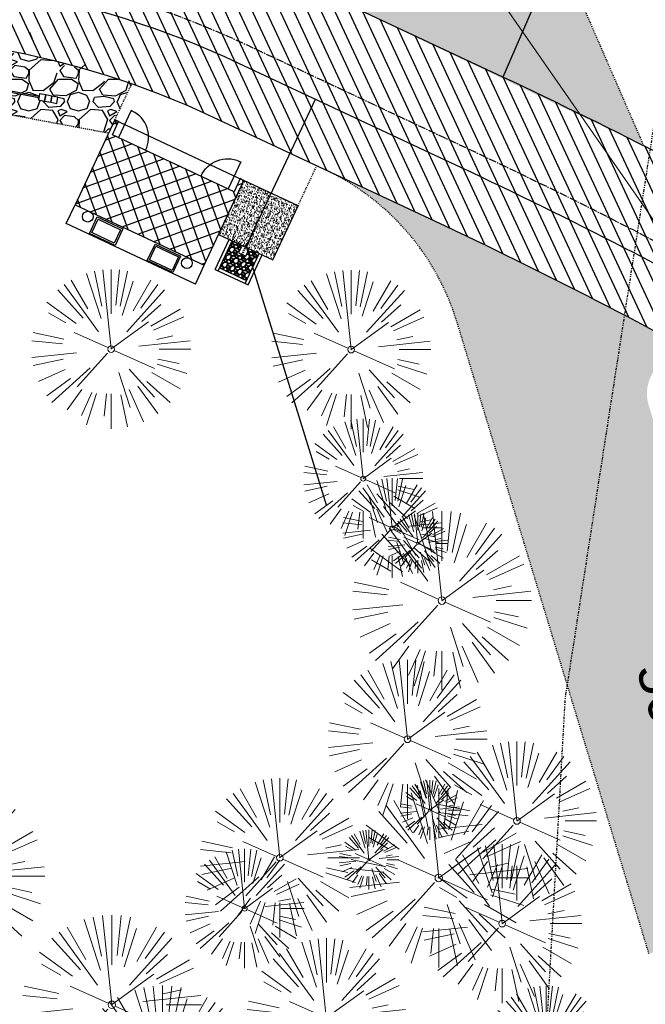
# Model space of a CAD drawing. Header units: feet. Extents: x 1134296 to 1140710, y 647902 to 649877.
# Tile 54 of 66: x 1134904 to 1134967, y 649174 to 649273. Entities that reach past the tile are written whole.
import ezdxf
from ezdxf.lldxf.tags import DXFTag

# ---------------------------------------------------------------- set-up
doc = ezdxf.new("R2010")
doc.units = ezdxf.units.FT
doc.header["$MEASUREMENT"] = 0
for name, pattern in [('CENTER2', [1.125, 0.75, -0.125, 0.125, -0.125]), ('DIVIDE2', [0.625, 0.25, -0.125, 0, -0.125, 0, -0.125]), ('DOT', [0.25, 0, -0.25]), ('HIDDEN', [0.375, 0.25, -0.125]), ('HIDDEN4', [0.095, 0.05, -0.045]), ('RAD', [0.13, 0.08, -0.05])]:
    doc.linetypes.add(name, pattern=pattern)
for name, color, linetype in [('-AGGREGATE', 8, 'Continuous'), ('-HARDWARE', 7, 'Continuous'), ('-TIMBER', 6, 'Continuous'), ('-WOOD', 5, 'Continuous'), ('A-BULLETINBOARD', 3, 'Continuous'), ('A-POSTS&BEAMS', 5, 'Continuous'), ('C-BLDG-DOOR', 5, 'Continuous'), ('C-BLDG-OTLN', 4, 'Continuous'), ('C-BLDG-PATT', 8, 'Continuous'), ('C-CAMPSITE-PADS', 6, 'Continuous'), ('C-PRKG-ASPH', 5, 'Continuous'), ('C-PRKG-GRVL', 8, 'Continuous'), ('C-ROAD-ASPHALT', 1, 'Continuous'), ('C-ROAD-CNTR', 1, 'CENTER2'), ('C-ROAD-GRVL', 1, 'RAD'), ('C-SWLK-CONC', 5, 'Continuous'), ('C-SWLK-CONC-PATT', 5, 'Continuous'), ('C-SWLK-GRVL', 5, 'RAD'), ('C-SWLK-GRVL-PATT', 8, 'Continuous'), ('C-UTIL-HYDRANT', 5, 'Continuous'), ('C-UTIL-WATER-MEP', 7, 'WATER (.5x)'), ('G-TEXT-ST02', 2, 'Continuous'), ('G-XREF', 7, 'Continuous'), ('V-FLOOD-PLAIN', 2, 'DIVIDE2')]:
    doc.layers.add(name, color=color, linetype=linetype)
doc.layers.add('A-HIDDEN', color=8, linetype='DOT', plot=False)
doc.layers.add('V-SITE-VEGE', color=8, linetype='Continuous', lineweight=18)
doc.layers.add('V-UTIL-WATR-LINE', color=8, linetype='WATER', lineweight=15)
doc.styles.add('Arial', font='arial.ttf', dxfattribs={"height": 180})
doc.styles.get("Standard").update_dxf_attribs({"font": 'arial.ttf'})
tags = doc.linetypes.add('WATER', pattern='A,1.5,-0.2,["W",Standard,S=0.08,R=0,X=-0.1,Y=-0.04],-0.05', length=1.75).pattern_tags.tags
tags[6] = DXFTag(74, 10)
tags = doc.linetypes.add('WATER (.5x)', pattern='A,0.75,-0.2,["W",Standard,S=0.08,R=0,X=-0.1,Y=-0.04],-0.05', length=1).pattern_tags.tags
tags[6] = DXFTag(74, 10)
pattern_1 = [(37.50000000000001, (0, 0), (-0.06299335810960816, 1.926823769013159), [0, -1.52, 0, -1.7, 0, -1.625]), (7.499999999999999, (0, 0), (1.769776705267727, 2.82214606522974), [0, -0.82, 0, -1.37, 0, -0.525]), (327.5, (-1.23, 0), (3.114141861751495, 0.005659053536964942), [0, -0.5, 0, -1.8, 0, -2.35]), (317.5, (-1.23, 0), (3.006126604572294, 0.8776755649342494), [0, -0.25, 0, -1.18, 0, -1.35])]

# ---------------------------------------------------------------- blocks, each defined once
blk = doc.blocks.new('V-SITE-VEGE-Coniferious Tree 2')
at = {"color": 0, "linetype": 'ByBlock'}
for p, q in [((-0.0003172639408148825, 0.0025937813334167), (-0.05229705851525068, 0.4972664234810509)), ((-3.601054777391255e-05, 0.2219193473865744), (-3.601054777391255e-05, 0.5000060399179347)), ((0.02890183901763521, 0.2753366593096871), (0.05222503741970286, 0.4972664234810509)), ((-0.06264093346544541, 0.1926377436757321), (-0.1545378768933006, 0.4755369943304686)), ((-0.0574950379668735, 0.2703678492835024), (-0.1039851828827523, 0.4890788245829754)), ((0.0571938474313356, 0.2692740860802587), (0.1039131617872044, 0.4890788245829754)), ((-0.07913071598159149, 0.1088658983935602), (-0.2939353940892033, 0.4045257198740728)), ((-0.1460065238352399, 0.2528363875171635), (-0.2500390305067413, 0.4330260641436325)), ((0.06850648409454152, 0.2109817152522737), (0.1382469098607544, 0.425630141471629)), ((0.139142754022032, 0.2410654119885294), (0.2499670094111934, 0.4330260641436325)), ((0.1868724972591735, 0.2572635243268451), (0.2938633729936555, 0.4045257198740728)), ((-0.1756943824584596, 0.1950752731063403), (-0.3346129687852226, 0.3715878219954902)), ((0.09777767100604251, 0.108636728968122), (0.3345409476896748, 0.3715878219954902)), ((-0.2201011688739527, 0.1598873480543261), (-0.4045617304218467, 0.2938993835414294)), ((0.1919663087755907, 0.1728666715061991), (0.3115823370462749, 0.2805763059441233)), ((-0.2844040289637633, 0.1641894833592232), (-0.393144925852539, 0.2269610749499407)), ((0.2487690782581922, 0.143647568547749), (0.4329900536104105, 0.2500030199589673)), ((-0.0009318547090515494, -0.0006770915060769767), (0.2349564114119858, 0.1707208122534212)), ((0.2658942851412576, 0.1183972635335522), (0.4567507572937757, 0.2033670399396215)), ((-0.2961437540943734, 0.06292784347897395), (-0.4891148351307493, 0.1039491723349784)), ((-0.01992166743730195, 0.008854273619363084), (-0.2318825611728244, 0.1032199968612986)), ((0.2872695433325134, 0.06106323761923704), (0.3884790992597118, 0.08257391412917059)), ((-0.3060292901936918, 0.03215663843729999), (-0.4973024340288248, 0.05226104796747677)), ((0.173080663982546, 0.01818771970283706), (0.497230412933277, 0.05226104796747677)), ((0.3024988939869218, 0), (0.4999700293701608, 0)), ((-0.2182782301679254, -0.02292736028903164), (-0.4973024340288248, -0.05226104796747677)), ((-0.02300503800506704, -0.02554197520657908), (-0.2137781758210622, -0.2373882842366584)), ((0.01849546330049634, -0.008260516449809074), (0.2719985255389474, -0.1211160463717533)), ((-0.302185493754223, -0.0642195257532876), (-0.4891148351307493, -0.1039491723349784)), ((0.2891445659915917, -0.09395946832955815), (0.4755009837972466, -0.1545018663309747)), ((0.2936342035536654, -0.06241742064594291), (0.4274066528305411, -0.09084484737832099)), ((-0.2881436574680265, -0.1282723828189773), (-0.4568227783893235, -0.2033670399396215)), ((-0.1320480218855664, -0.1188660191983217), (-0.3716238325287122, -0.3345769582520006)), ((0.04781873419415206, -0.1473038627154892), (0.1192466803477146, -0.3671294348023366)), ((0.1143820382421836, -0.1271057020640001), (0.2718110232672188, -0.301920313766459)), ((0.2555295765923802, -0.1475434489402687), (0.4329900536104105, -0.2500030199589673)), ((-0.254528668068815, -0.1848980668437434), (-0.4045617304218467, -0.2938993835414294)), ((0.2253521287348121, -0.2029399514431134), (0.3715518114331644, -0.3345769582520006)), ((-0.1842986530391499, -0.2536176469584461), (-0.2766747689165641, -0.3807650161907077)), ((-0.1213812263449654, -0.2725449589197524), (-0.1855903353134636, -0.4167758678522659)), ((0.1131111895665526, -0.2541280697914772), (0.2033310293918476, -0.4567867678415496)), ((0.1688618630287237, -0.2324611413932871), (0.2938633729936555, -0.4045257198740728)), ((-0.09098502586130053, -0.2799408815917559), (-0.1545378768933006, -0.4755369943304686)), ((-0.02966136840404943, -0.2817638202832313), (-0.04434904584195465, -0.4216092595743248)), ((-3.601054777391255e-05, -0.2817638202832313), (-3.601054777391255e-05, -0.5000060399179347)), ((0.06104806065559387, -0.2873055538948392), (0.1039131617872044, -0.4890788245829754))]:
    blk.add_line(p, q, dxfattribs=at)
blk.add_circle((-3.601054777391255e-05, 0), 0.02083358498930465)
blk = doc.blocks.new('C_XBASE-PACTOLA_02403811')
at = {"layer": 'V-FLOOD-PLAIN', "flags": 128}
blk.add_lwpolyline([(1134914.782730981, 649486.6812236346), (1134964.912024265, 649449.9128447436), (1134986.127264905, 649409.6138352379), (1134975.347427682, 649311.0767022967), (1134958.917484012, 649205.057923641), (1134955.558909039, 649145.2391346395), (1134964.044928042, 649110.8634109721), (1134999.274655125, 649087.9986497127), (1135032.634643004, 649078.2829496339), (1135064.165377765, 649081.7137970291), (1135129.218654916, 649125.0400490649), (1135225.738491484, 649171.7426832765), (1135337.320879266, 649207.1686943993), (1135395.200465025, 649212.4327917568)], dxfattribs=at)
at = {"layer": 'V-UTIL-WATR-LINE', "flags": 128}
blk.add_lwpolyline([(1134946.432, 649283.888), (1135074.541151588, 649099.5990538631), (1135109.755, 649053.73), (1135113.62, 649049.674), (1135081.394236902, 648993.5410676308), (1135100.461075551, 648963.8033200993), (1135008.674239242, 648766.4398010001)], dxfattribs=at)
at = {"layer": 'V-SITE-VEGE', "rotation": 8.537736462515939e-07}
for p, xscale, yscale, zscale in [((1134913.302, 649240.156), 15.99980672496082, 15.99980672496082, 15.99980672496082), ((1134937.42, 649240.099), 15.99980672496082, 15.99980672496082, 15.99980672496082), ((1134938.638, 649227.135), 11.99985504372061, 11.99985504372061, 11.99985504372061), ((1134944.117, 649220.632), 5.999927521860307, 5.999927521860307, 5.999927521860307), ((1134943.092, 649200.947), 15.99980672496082, 15.99980672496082, 15.99980672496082), ((1134954.089, 649192.741), 15.99980672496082, 15.99980672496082, 15.99980672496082), ((1134930.256, 649189.031), 15.99980672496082, 15.99980672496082, 15.99980672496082), ((1134945.337, 649193.833), 5.999927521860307, 5.999927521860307, 5.999927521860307), ((1134939.218, 649188.846), 5.999927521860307, 5.999927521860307, 5.999927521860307), ((1134952.603, 649182.421), 15.99980672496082, 15.99980672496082, 15.99980672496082), ((1134926.716, 649183.933), 11.99985504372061, 11.99985504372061, 11.99985504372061), ((1134934.935, 649172.954), 15.99980672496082, 15.99980672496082, 15.99980672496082), ((1134957.027, 649170.184), 11.99985504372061, 11.99985504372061, 11.99985504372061)]:
    blk.add_blockref('V-SITE-VEGE-Coniferious Tree 2', p, dxfattribs=dict(at, xscale=xscale, yscale=yscale, zscale=zscale))
at = {"layer": 'V-SITE-VEGE'}
for p, xscale, yscale, zscale in [((1134941.547, 649222.184), 9.999879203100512, 9.999879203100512, 9.999879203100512), ((1134946.545, 649214.879), 17.99978256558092, 17.99978256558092, 17.99978256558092), ((1134897.64, 649187.196), 17.99978256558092, 17.99978256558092, 17.99978256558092), ((1134946.229, 649187.012), 17.99978256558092, 17.99978256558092, 17.99978256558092), ((1134913.374, 649174.274), 17.99978256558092, 17.99978256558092, 17.99978256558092), ((1134918.46, 649167.202), 17.99978256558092, 17.99978256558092, 17.99978256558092)]:
    blk.add_blockref('V-SITE-VEGE-Coniferious Tree 2', p, dxfattribs=dict(at, xscale=xscale, yscale=yscale, zscale=zscale))
blk = doc.blocks.new('HYDRANT & PAD')
at = {"layer": '-AGGREGATE'}
h = blk.add_hatch(dxfattribs=at)
h.set_pattern_fill('GRAVEL', color=256, scale=10)
h.set_pattern_definition([(228.012787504, (7.199999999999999, 10), (-80.00000000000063, -90.00000000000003), [1.34536, -133.190880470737]), (184.969740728, (6.3, 9), (119.9999999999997, 10.00000000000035), [2.30868, -228.5592476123]), (132.510447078, (4, 8.8), (100.0000000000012, -109.9999999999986), [1.62788, -161.160325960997]), (267.273689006, (0.1, 6.3), (10.00000000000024, 200.0000000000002), [2.10238, -208.13558041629]), (292.833654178, (0, 4.2), (-49.99999999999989, 120.0000000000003), [2.06155, -204.093731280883]), (357.273689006, (0.8, 2.3), (-200.0000000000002, 10.00000000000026), [2.10238, -208.13558041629]), (37.6942404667, (2.9, 2.2), (-130, -99.99999999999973), [2.78029, -275.24848548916]), (72.2553283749, (5.1, 3.9), (70.00000000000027, 220), [2.62488, -259.8632149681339]), (121.429565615, (5.899999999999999, 6.4), (-80.0000000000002, 129.9999999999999), [2.1095, -208.84073109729]), (175.236358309, (4.8, 8.2), (109.9999999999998, -10.00000000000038), [2.40832, -118.007625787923]), (222.397437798, (2.4, 8.4), (-119.9999999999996, -109.9999999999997), [3.11448, -308.333750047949]), (138.814074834, (10, 6.2), (-70.00000000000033, 60), [1.06301, -105.238448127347]), (171.46923439, (9.200000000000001, 6.899999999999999), (130, -19.99999999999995), [2.02237, -200.21511416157]), (225, (7.199999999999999, 7.199999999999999), (-1.110223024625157e-15, -9.999999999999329), [1.41421, -12.727925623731]), (203.198590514, (6.5, 8.4), (49.99999999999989, 19.99999999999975), [0.76158, -75.396151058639]), (291.801409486, (5.8, 8.100000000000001), (-9.99999999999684, 30.00000000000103), [1.07703, -52.774618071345]), (30.96375653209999, (6.2, 7.1), (30.00000000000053, 19.99999999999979), [1.74929, -56.56022894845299]), (161.565051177, (7.7, 8), (20.00000000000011, -9.999999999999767), [1.26491, -30.35786660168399]), (16.389540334, (0, 8.100000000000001), (99.99999999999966, 30.00000000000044), [1.772, -175.428451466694]), (70.3461759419, (1.7, 8.6), (-40.00000000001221, -110.000000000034), [1.48661, -147.17407747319]), (293.198590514, (7.7, 10), (-19.99999999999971, 49.99999999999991), [1.52315, -74.634581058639]), (343.610459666, (8.299999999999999, 8.6), (-99.99999999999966, 30.00000000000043), [1.772, -175.4284514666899]), (339.44395478, (0, 1.9), (-50.00000000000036, 20.00000000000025), [1.7088, -83.73123745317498]), (294.775140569, (1.6, 1.3), (-50.00000000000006, 110), [1.43178, -141.74643063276]), (66.8014094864, (7.800000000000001, 0), (19.99999999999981, 49.9999999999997), [1.52315, -74.634581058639]), (17.3540246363, (8.4, 1.4), (-129.9999999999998, -39.99999999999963), [1.67631, -165.9542361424]), (69.44395478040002, (2.9, 0), (-20.00000000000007, -49.99999999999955), [0.8543999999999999, -84.58563745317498]), (101.309932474, (7.199999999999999, 0), (-9.999999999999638, 40.00000000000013), [0.5099, -50.480295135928]), (165.963756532, (7.1, 0.5), (29.99999999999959, -10.00000000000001), [2.06155, -39.169506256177]), (186.009005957, (5.1, 1), (100.0000000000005, 9.999999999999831), [1.9105, -189.139231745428]), (303.690067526, (6.2, 6.2), (-9.999999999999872, 19.99999999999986), [1.44222, -34.61329275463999]), (353.157226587, (7, 5), (170.0000000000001, -20.00000000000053), [2.51794, -249.275626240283]), (60.9453959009, (9.5, 4.699999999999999), (-39.99999999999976, -69.99999999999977), [1.02956, -101.92674140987]), (90, (10, 5.600000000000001), (-9.999999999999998, 10), [0.6, -9.399999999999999]), (120.256437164, (4.9, 1.3), (40.00000000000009, -70.00000000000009), [1.38924, -137.535199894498]), (48.01278750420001, (4.2, 2.5), (80, 89.99999999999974), [2.69072, -131.845520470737]), (0, (6, 4.5), (10, 10), [2.6, -7.4]), (325.3048464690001, (8.6, 4.5), (100.0000000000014, -69.99999999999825), [1.58114, -156.53274300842]), (254.054604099, (9.9, 3.6), (-10.00000000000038, -40.00000000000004), [1.45602, -71.345078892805]), (207.645975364, (9.5, 2.2), (-189.9999999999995, -100.0000000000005), [2.37065, -234.694741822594]), (175.42607874, (7.4, 1.1), (-129.9999999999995, 10.00000000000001), [2.50799, -248.290734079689])])
h.paths.add_polyline_path([(18, 72.00028800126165), (18, 108.0002880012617), (-18, 108.0002880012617), (-18, 72.00028800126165), (-4.808241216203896, 72.00028800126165), (-4.808241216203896, 81.61064856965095), (4.808241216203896, 81.61064856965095), (4.808241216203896, 72.00028800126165)])
at = {"layer": 'C-SWLK-CONC-PATT'}
h = blk.add_hatch(dxfattribs=at)
h.set_pattern_fill('AR-CONC', color=256)
h.set_pattern_definition([(49.99999999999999, (-9267.938961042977, -358120.3480033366), (7.172601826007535, -0.6275213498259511), [0.75, -8.25]), (355, (-9267.938961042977, -358120.3480033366), (-1.38751333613, 7.521921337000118), [0.6, -6.6]), (100.45144446, (-9267.341244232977, -358120.4002967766), (5.78508846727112, 6.894399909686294), [0.6374019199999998, -7.011421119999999]), (46.18420000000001, (-9267.938961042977, -358118.3480033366), (10.67241330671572, -1.655192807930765), [1.125, -12.375]), (96.63563548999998, (-9267.049593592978, -358118.4859364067), (9.346619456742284, 9.741186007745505), [0.95610342, -10.5171376]), (351.1841639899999, (-9267.938961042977, -358118.3480033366), (9.346619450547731, 9.741186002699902), [0.9, -9.90000001]), (21, (-9266.938961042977, -358118.8480033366), (5.969070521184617, -4.026188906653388), [0.75, -8.25]), (326.0000000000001, (-9266.938961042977, -358118.8480033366), (2.433153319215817, 7.25150045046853), [0.6, -6.6]), (71.45144474, (-9266.441538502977, -358119.1835190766), (8.402223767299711, 3.225311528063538), [0.6374019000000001, -7.01142112]), (37.50000000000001, (-9267.938961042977, -358120.3480033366), (0.1215985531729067, 3.328938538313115), [0, -6.52, 0, -6.7, 0, -6.625]), (7.499999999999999, (-9267.938961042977, -358120.3480033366), (2.630695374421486, 3.944117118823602), [0, -3.82, 0, -6.37, 0, -2.525]), (327.5, (-9270.168961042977, -358120.3480033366), (5.338224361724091, -0.225548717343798), [0, -2.5, 0, -7.8, 0, -10.35]), (317.5, (-9271.168961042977, -358120.3480033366), (5.831861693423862, 1.001049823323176), [0, -3.25, 0, -5.18, 0, -7.35])])
h.paths.add_polyline_path([(36, 72.00028800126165), (-0.4957049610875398, 72.00028800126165), (-1.798695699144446, 72.00028800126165), (-5.835965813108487, 72.00028800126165), (-36, 72.00028800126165), (-36, 0), (36, 0)])
at = {"layer": '-HARDWARE'}
for p, q in [((-0.9315394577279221, 70.21826426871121), (-0.8876926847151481, 69.50718080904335)), ((-0.1281694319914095, 68.22893146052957), (-0.2203198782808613, 71.20029082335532)), ((-0.2203198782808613, 71.20029082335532), (0.3198867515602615, 71.20029082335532)), ((0.3198867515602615, 71.20029082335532), (0.2407152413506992, 68.21512720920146)), ((0.8998299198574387, 70.21826426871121), (0.8559831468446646, 69.50718080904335))]:
    blk.add_line(p, q, dxfattribs=at)
for points in [[(0.8029218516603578, 81.98121565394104), (-0.8482130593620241, 81.98121565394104)], [(-0.7738970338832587, 82.57871776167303), (-0.7738970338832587, 81.98121565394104)], [(-0.5697122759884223, 81.61064856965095), (-0.5697122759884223, 81.98121565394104)], [(0.5697122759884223, 81.61064856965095), (0.5697122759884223, 81.98121565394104)], [(0.7255089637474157, 82.57871776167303), (0.7255089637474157, 81.98121565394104)]]:
    blk.add_lwpolyline(points, dxfattribs=at)
at = {"layer": '-HARDWARE', "linetype": 'HIDDEN4'}
for points in [[(-0.5697122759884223, 81.61064856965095), (-0.5697122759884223, 72.05710965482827)], [(0.5697122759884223, 81.61064856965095), (0.5697122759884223, 72.03999334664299)]]:
    blk.add_lwpolyline(points, dxfattribs=at)
at = {"layer": '-HARDWARE'}
blk.add_lwpolyline([(0.8559831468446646, 69.50718080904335), (0.8045775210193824, 68.56404653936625, 0.01361364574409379), (0.8040674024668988, 68.54531445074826), (0.8040674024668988, 68.07627233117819, -0.01489474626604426), (0.8034568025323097, 68.0557797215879), (0.7831394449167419, 67.7151425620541, -0.396870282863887), (0.4395640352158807, 67.39144916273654), (-0.471273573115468, 67.39144916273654, -0.3968702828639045), (-0.8148489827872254, 67.7151425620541), (-0.8351663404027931, 68.0557797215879, -0.01489474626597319), (-0.8357769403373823, 68.07627233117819), (-0.8357769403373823, 68.54531445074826, 0.01361364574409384), (-0.836287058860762, 68.56404653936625), (-0.8876926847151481, 69.50718080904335)], format="xyb", dxfattribs=at)
for centre, radius, start, end in [((-0.0241940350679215, 82.57871776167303), 0.7935149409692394, 340.8717572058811, 199.1282427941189), ((-0.0241940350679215, 82.57871776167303), 0.7497029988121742, 0, 180), ((-0.01585476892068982, 70.99310702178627), 1.199524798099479, 284.4557706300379, 262.2779910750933)]:
    blk.add_arc(centre, radius, start, end, dxfattribs=at)
at = {"layer": '-TIMBER', "flags": 128}
for points in [[(-22, 112.0002880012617), (-22, 72.00028800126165)], [(22, 112.0002880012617), (-22, 112.0002880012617)], [(-18, 112.0002880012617), (-18, 72.00028800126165)], [(18, 108.0002880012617), (-18, 108.0002880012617)], [(18, 112.0002880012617), (18, 72.00028800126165)], [(22, 112.0002880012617), (22, 72.00028800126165)]]:
    blk.add_lwpolyline(points, dxfattribs=at)
at = {"layer": '-WOOD'}
blk.add_lwpolyline([(4.808241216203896, 72.00028800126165), (4.808241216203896, 81.61064856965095), (-4.808241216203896, 81.61064856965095), (-4.808241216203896, 72.00028800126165)], close=True, dxfattribs=at)
at = {"layer": 'C-SWLK-CONC'}
blk.add_lwpolyline([(36, 0), (36, 72.00028800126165), (-36, 72.00028800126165), (-36, 0)], dxfattribs=at)
at = {"layer": 'C-SWLK-CONC', "linetype": 'Continuous'}
blk.add_lwpolyline([(-36, 0), (36, 0)], dxfattribs=at)
blk = doc.blocks.new('2p kiosk')
at = {"layer": 'A-BULLETINBOARD', "linetype": 'Continuous'}
for points in [[(-0.3125, 0.08333333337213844), (-0.3125, -0.08333333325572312), (-4.3125, -0.08333333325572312), (-4.3125, 0.08333333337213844)], [(0.3125, 0.08333333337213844), (0.3125, -0.08333333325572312), (4.3125, -0.08333333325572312), (4.3125, 0.08333333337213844)]]:
    blk.add_lwpolyline(points, close=True, dxfattribs=at)
at = {"layer": 'A-HIDDEN', "linetype": 'HIDDEN'}
for points in [[(-4.3125, -0.08333333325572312), (-4.145833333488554, -0.08333333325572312), (-4.145833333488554, -0.06770833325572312), (-4.296875, -0.06770833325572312), (-4.296875, 0.08333333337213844), (-4.3125, 0.08333333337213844)], [(-0.3125, -0.08333333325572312), (-0.4791666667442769, -0.08333333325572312), (-0.4791666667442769, -0.06770833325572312), (-0.328125, -0.06770833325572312), (-0.328125, 0.08333333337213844), (-0.3125, 0.08333333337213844)], [(0.3125, -0.08333333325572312), (0.4791666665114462, -0.08333333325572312), (0.4791666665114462, -0.06770833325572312), (0.328125, -0.06770833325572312), (0.328125, 0.08333333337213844), (0.3125, 0.08333333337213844)], [(4.3125, -0.08333333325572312), (4.145833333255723, -0.08333333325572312), (4.145833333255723, -0.06770833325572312), (4.296875, -0.06770833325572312), (4.296875, 0.08333333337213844), (4.3125, 0.08333333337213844)]]:
    blk.add_lwpolyline(points, close=True, dxfattribs=at)
at = {"layer": 'A-POSTS&BEAMS'}
for points in [[(-5.5625, 0.3125), (-6.1875, 0.3125), (-6.1875, -0.3125), (-5.5625, -0.3125)], [(-4.9375, 0.3125), (-5.5625, 0.3125), (-5.5625, -0.3125), (-4.9375, -0.3125)], [(-4.3125, 0.3125), (-4.9375, 0.3125), (-4.9375, -0.3125), (-4.3125, -0.3125)], [(-0.3125, 0.3125), (0.3125, 0.3125), (0.3125, -0.3125), (-0.3125, -0.3125)], [(4.3125, 0.3125), (4.9375, 0.3125), (4.9375, -0.3125), (4.3125, -0.3125)], [(4.9375, 0.3125), (5.5625, 0.3125), (5.5625, -0.3125), (4.9375, -0.3125)], [(5.5625, 0.3125), (6.1875, 0.3125), (6.1875, -0.3125), (5.5625, -0.3125)]]:
    blk.add_lwpolyline(points, close=True, dxfattribs=at)
blk = doc.blocks.new('C_PBASE-PACTOLA_02403811')
at = {"layer": 'C-BLDG-PATT'}
h = blk.add_hatch(dxfattribs=at)
h.set_pattern_fill('ANSI37', color=256, scale=9.999999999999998, angle=154.8666035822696)
h.set_pattern_definition([(199.8666035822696, (2438101.705935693, 753802.3362493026), (0.4247892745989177, -1.175607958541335), []), (289.8666035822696, (2438101.705935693, 753802.3362493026), (1.175607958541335, 0.4247892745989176), [])])
h.paths.add_polyline_path([(1134926.654524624, 649257.1019187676), (1134926.277307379, 649257.2788884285), (1134925.65656401, 649255.9592612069), (1134913.436074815, 649261.6924450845), (1134914.055468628, 649263.0127054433), (1134913.678251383, 649263.1896751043), (1134909.678737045, 649254.6645653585), (1134922.655010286, 649248.576809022)])
at = {"layer": 'C-BLDG-DOOR'}
for points in [[(1134916.755614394, 649260.1361621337, 0.4229308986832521), (1134915.426996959, 649264.073216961), (1134915.314245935, 649264.1261135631), (1134914.040064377, 649261.4101493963)], [(1134922.337842, 649257.5172868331, -0.4229308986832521), (1134926.214822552, 649259.0121603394), (1134926.327573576, 649258.9592637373), (1134925.053392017, 649256.2432995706)]]:
    blk.add_lwpolyline(points, format="xyb", dxfattribs=at)
at = {"layer": 'C-BLDG-OTLN', "flags": 128}
blk.add_lwpolyline([(1134926.654524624, 649257.1019187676), (1134926.277307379, 649257.2788884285), (1134925.65656401, 649255.9592612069), (1134913.436074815, 649261.6924450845), (1134914.055468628, 649263.0127054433), (1134913.678251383, 649263.1896751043), (1134909.678737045, 649254.6645653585), (1134922.655010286, 649248.576809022)], close=True, dxfattribs=at)
at = {"layer": 'C-ROAD-ASPHALT'}
blk.add_lwpolyline([(1134916.811965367, 648653.2299950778), (1134952.321656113, 648718.215074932, 0.01915469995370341), (1134969.657277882, 648753.0477392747), (1135036.873309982, 648902.1641641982, 0.009218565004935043), (1135044.254367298, 648919.3790657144), (1135101.509820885, 649060.0203951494, 0.04927264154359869), (1135107.544114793, 649080.3791714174), (1135113.245677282, 649110.0761826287, 0.3025232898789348), (1135079.742163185, 649189.7952543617), (1135017.583038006, 649231.0012923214, 0.03670103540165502), (1134952.658282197, 649267.4907225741), (1134930.361796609, 649277.95101182, 0.265468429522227), (1134828.518541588, 649269.7547374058), (1134807.494103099, 649255.3935736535, 0.04164346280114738), (1134780.654611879, 649233.5777859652), (1134706.829601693, 649162.5981949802, 0.05765878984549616), (1134625.196538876, 649063.6602364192, -0.5722564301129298), (1134616.582948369, 649064.0343807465), (1134601.857481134, 649091.7855040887)], format="xyb", dxfattribs=at)
blk.add_lwpolyline([(1134609.502741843, 649004.1715281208, -0.08481675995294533), (1134717.918854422, 649151.0643979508), (1134791.743864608, 649222.0439889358, -0.04164346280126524), (1134816.518779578, 649242.1816391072), (1134837.543218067, 649256.5428028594, -0.2654684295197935), (1134923.566161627, 649263.4658695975), (1134945.862647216, 649253.0055803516, -0.03670103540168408), (1135008.742528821, 649217.6654234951), (1135070.901654, 649176.4593855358, -0.3025232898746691), (1135097.532652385, 649113.0929439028), (1135091.831089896, 649083.3959326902, -0.0492726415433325), (1135086.690765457, 649066.0532714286), (1135029.43531187, 648925.4119419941, -0.009218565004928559), (1135022.286728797, 648908.7392420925), (1134970.105907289, 648792.9779079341, 0.09466954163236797), (1134957.786175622, 648834.7349342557), (1134921.92741579, 648904.3472810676, 0.300313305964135), (1134722.086161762, 649016.5601342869), (1134632.500993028, 649010.1122188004, 0.09071439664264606)], format="xyb", close=True, dxfattribs=at)
at = {"layer": 'C-ROAD-CNTR', "flags": 128}
blk.add_lwpolyline([(1134682.815781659, 648422.2458494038), (1134669.21986276, 648425.8462855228, -0.1774687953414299), (1134620.150062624, 648460.1534391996), (1134616.502637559, 648465.3792168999, -0.1042089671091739), (1134576.197064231, 648560.2628234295), (1134558.554057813, 648650.0509356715, -0.01381007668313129), (1134553.979962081, 648677.2843639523), (1134544.902369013, 648742.2703875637, -0.09433329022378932), (1134550.434197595, 648854.3354307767), (1134558.997505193, 648889.7214101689, -0.1428635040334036), (1134712.374228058, 649156.8312964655), (1134786.199238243, 649227.8108874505, -0.04164346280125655), (1134812.006441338, 649248.7876063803), (1134833.030879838, 649263.1487701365, -0.2654684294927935), (1134926.96397912, 649270.7084407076), (1134949.260464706, 649260.2481514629, -0.03670103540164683), (1135013.162783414, 649224.3333579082), (1135075.321908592, 649183.1273199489, -0.3025232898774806), (1135105.389164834, 649111.5845632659), (1135099.687602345, 649081.8875520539, -0.04927264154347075), (1135094.100293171, 649063.036833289), (1135036.844839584, 648922.3955038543, -0.009218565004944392), (1135029.58001939, 648905.4517031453), (1134962.363987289, 648756.3352782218, -0.01915469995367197), (1134945.301367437, 648722.0511597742), (1134909.791676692, 648657.06607992, -0.111236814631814), (1134866.238656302, 648607.5744966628), (1134762.181369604, 648532.0907847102, 0.3229446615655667), (1134716.395894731, 648393.2215671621), (1134719.721086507, 648382.7059234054, -0.1714240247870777), (1134715.287797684, 648249.5554414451), (1134707.163513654, 648228.7837741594, -0.02272318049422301), (1134688.713657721, 648187.2766264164, 0.05045028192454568), (1134653.344169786, 648094.1277041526)], format="xyb", dxfattribs=at)
at = {"layer": 'C-ROAD-GRVL', "flags": 128}
blk.add_lwpolyline([(1134958.237291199, 649280.3310753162), (1134966.823562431, 649260.5750029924)], dxfattribs=at)
blk.add_lwpolyline([(1134967.354120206, 649179.3996507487), (1134948.075142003, 649242.8437104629, 0.2123922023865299), (1134934.773317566, 649258.2080861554)], format="xyb", dxfattribs=at)
at = {"layer": 'C-SWLK-CONC'}
for p, q in [((1134913.678251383, 649263.1896751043), (1134926.654524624, 649257.1019187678)), ((1134908.793888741, 649252.7784791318), (1134909.678737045, 649254.6645653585)), ((1134921.770161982, 649246.690722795), (1134908.793888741, 649252.7784791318)), ((1134921.770161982, 649246.690722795), (1134922.655010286, 649248.576809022))]:
    blk.add_line(p, q, dxfattribs=at)
at = {"layer": 'C-SWLK-CONC', "flags": 128}
for points in [[(1134913.694061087, 649250.5676785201), (1134911.127320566, 649251.7718525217), (1134911.90657566, 649253.4328629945), (1134914.473316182, 649252.2286889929)], [(1134913.613445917, 649250.7907402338), (1134911.350391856, 649251.8524411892), (1134911.987190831, 649253.2098012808), (1134914.250244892, 649252.1481003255)], [(1134919.503443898, 649247.8432969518), (1134916.939616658, 649249.0461042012), (1134917.718871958, 649250.7071151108), (1134920.282699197, 649249.5043078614)], [(1134919.425742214, 649248.0649923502), (1134917.159747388, 649249.1280729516), (1134917.796546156, 649250.4854326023), (1134920.062540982, 649249.4223520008)]]:
    blk.add_lwpolyline(points, close=True, dxfattribs=at)
at = {"layer": 'C-SWLK-CONC'}
for centre in [(1134910.956119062, 649253.4626784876), (1134920.919227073, 649248.7903563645)]:
    blk.add_circle(centre, 0.5409804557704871, dxfattribs=at)
at = {"layer": 'C-SWLK-GRVL'}
for points in [[(1134869.951394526, 649270.0921803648), (1134876.428542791, 649261.2013676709), (1134884.40228412, 649261.8490166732), (1134886.873573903, 649266.7440789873), (1134913.05885757, 649261.8694147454)], [(1134913.678251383, 649263.1896751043), (1134915.377160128, 649266.8109606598)], [(1134932.086452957, 649254.5535556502), (1134933.976365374, 649258.5819724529)]]:
    blk.add_lwpolyline(points, dxfattribs=at)
at = {"layer": 'C-UTIL-WATER-MEP', "flags": 128}
blk.add_lwpolyline([(1134713.292159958, 648416.2441137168), (1134669.731849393, 648427.7796426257, -0.1774687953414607), (1134621.79009064, 648461.2981261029), (1134618.142665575, 648466.5239038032, -0.1042089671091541), (1134578.159536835, 648560.6484414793), (1134560.516530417, 648650.4365537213, -0.01381007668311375), (1134555.960731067, 648677.5610482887), (1134546.883138, 648742.5470719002, -0.09433329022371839), (1134552.378087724, 648853.8650148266), (1134560.941395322, 648889.2509942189, -0.1428635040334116), (1134713.760384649, 649155.3895718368), (1134787.585394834, 649226.3691628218, -0.04164346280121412), (1134813.134525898, 649247.1361145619), (1134834.158964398, 649261.4972783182, -0.2654684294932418), (1134926.114524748, 649268.8977979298), (1134948.411010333, 649258.437508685, -0.03670103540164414), (1135012.057719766, 649222.6663743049), (1135074.216844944, 649181.4603363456, -0.302523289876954), (1135103.425036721, 649111.961658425), (1135097.723474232, 649082.264647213, -0.04927264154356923), (1135092.247911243, 649063.7909428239), (1135034.992457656, 648923.1496133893, -0.009218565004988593), (1135027.756696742, 648906.273587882), (1134960.540664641, 648757.1571629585, -0.01915469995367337), (1134943.546295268, 648723.0101809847), (1134908.036604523, 648658.0251011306, -0.1112368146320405), (1134865.064291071, 648609.1934056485), (1134761.007004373, 648533.7096936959, 0.1574684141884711), (1134714.965670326, 648470.6755079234, 0.1574684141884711)], format="xyb", dxfattribs=at)
for points in [[(1134926.858959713, 649250.4712111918), (1134933.842248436, 649265.2723734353)], [(1134926.858959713, 649250.4712111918), (1134934.952477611, 649224.3994269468)]]:
    blk.add_lwpolyline(points, dxfattribs=at)
at = {"layer": 'Defpoints', "flags": 128}
blk.add_lwpolyline([(1134958.237291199, 649280.3310753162), (1134952.658282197, 649267.4907225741)], dxfattribs=at)
at = {"layer": 'A-BULLETINBOARD', "rotation": 169.4545065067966}
blk.add_blockref('2p kiosk', (1134901.822790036, 649266.2827074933), dxfattribs=at)
at = {"layer": 'C-UTIL-HYDRANT', "xscale": 0.08333333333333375, "yscale": 0.08333333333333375, "zscale": 0.08333333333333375, "rotation": 154.8666035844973}
blk.add_blockref('HYDRANT & PAD', (1134929.370488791, 649255.8277372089), dxfattribs=at)
at = {"layer": 'C-CAMPSITE-PADS', "insert": (1134969.859957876, 649209.2096881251), "char_height": 4, "attachment_point": 1, "rotation": 286.85888291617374, "style": 'Arial'}
blk.add_mtext_dynamic_manual_height_columns("50'", width=0.889023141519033, gutter_width=1, heights=[0], dxfattribs=at)
blk = doc.blocks.new('C_PHTCH-PACTOLA_02403811')
at = {"layer": 'C-PRKG-ASPH'}
h = blk.add_hatch(dxfattribs=at)
h.set_pattern_fill('ANSI31', color=256, scale=10, angle=70)
h.set_pattern_definition([(115, (0, 0), (-1.132884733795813, -0.5282728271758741), [])])
edge = h.paths.add_edge_path(flags=16)
edge.add_arc((1135093.567290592, 648760.3570235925), 541.9999999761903, 143.5703577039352, 153.2664360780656, ccw=False)
edge.add_arc((1135093.567290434, 648760.3570237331), 541.9999997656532, 133.8742793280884, 143.5703577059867, ccw=False)
edge.add_line((1134717.918854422, 649151.0643979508), (1134791.743864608, 649222.0439889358))
edge.add_arc((1134924.814897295, 649083.6384245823), 191.9999999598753, 124.33581191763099, 133.8742793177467, ccw=False)
edge.add_line((1134816.518779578, 649242.1816391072), (1134837.543218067, 649256.5428028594))
edge.add_arc((1134886.614896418, 649184.7029087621), 87.00000000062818, 64.86660358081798, 124.33581191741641, ccw=False)
edge.add_line((1134923.566161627, 649263.4658695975), (1134945.862647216, 649253.0055803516))
edge.add_arc((1134736.896871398, 648807.5874571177), 491.9999999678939, 56.45911934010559, 64.86660355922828, ccw=False)
edge.add_line((1135008.742528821, 649217.6654234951), (1135070.901654, 649176.4593855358))
edge.add_arc((1135036.644680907, 649124.7828938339), 62.00000000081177, -10.868034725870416, 56.45911933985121, ccw=False)
edge.add_line((1135097.532652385, 649113.0929439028), (1135091.831089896, 649083.3959326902))
edge.add_arc((1135001.481196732, 649100.7423100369), 92.00000001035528, 337.8486329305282, 349.13196525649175, ccw=False)
edge.add_line((1135086.690765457, 649066.0532714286), (1135029.43531187, 648925.4119419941))
edge.add_arc((1134573.749357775, 649110.9228871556), 491.9999995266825, 335.73595333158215, 337.84863296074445, ccw=False)
edge.add_line((1135022.286728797, 648908.7392420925), (1134970.105907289, 648792.9779079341))
edge.add_line((1134970.105907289, 648792.9779079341), (1134955.070696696, 648759.622817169))
edge.add_arc((1134506.533324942, 648961.8064625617), 492.0000003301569, 331.3465562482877, 335.7359533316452, ccw=False)
edge.add_line((1134938.281078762, 648725.8872446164), (1134902.771388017, 648660.9021647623))
edge.add_arc((1134778.161263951, 648728.9926705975), 142.0000000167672, 305.95733191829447, 331.34655630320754, ccw=False)
edge.add_line((1134861.541195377, 648614.0501326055), (1134757.483908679, 648538.5664206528))
edge.add_arc((1134835.579196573, 648430.9089730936), 133.0000000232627, 125.9573319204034, 166.4171722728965)
edge.add_arc((1134672.277915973, 648470.363906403), 35.00000000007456, 244.10855969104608, 346.41717227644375, ccw=False)
edge.add_arc((1134691.461854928, 648509.9128519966), 78.95614352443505, 214.9055155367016, 244.1168481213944, ccw=False)
edge.add_line((1134626.710174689, 648464.732186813), (1134623.062749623, 648469.9579645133))
edge.add_arc((1134821.506139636, 648608.4650796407), 241.9999999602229, 191.1167612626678, 214.9138039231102, ccw=False)
edge.add_line((1134584.046954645, 648561.8052956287), (1134566.403948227, 648651.5934078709))
edge.add_arc((1135049.172208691, 648746.4554480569), 491.9999999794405, 187.9519260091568, 191.1167612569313, ccw=False)
edge.add_line((1134561.903038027, 648678.391101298), (1134552.825444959, 648743.3771249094))
edge.add_arc((1134842.017716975, 648783.7730382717), 292.0000000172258, 166.3961174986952, 187.9519260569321, ccw=False)
edge.add_line((1134558.209758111, 648852.4537669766), (1134566.77306571, 648887.8397463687))
edge.add_arc((1135093.567290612, 648760.357023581), 542.0000000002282, 158.0478401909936, 166.396117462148, ccw=False)
edge.add_arc((1135093.567290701, 648760.357023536), 542.0000000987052, 153.2664360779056, 158.0478401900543, ccw=False)
edge = h.paths.add_edge_path()
edge.add_line((1134664.934415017, 648091.0186503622), (1134641.753924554, 648097.236757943))
edge.add_arc((1135131.441785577, 647965.8792352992), 506.9999999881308, 154.1154939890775, 164.9840567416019, ccw=False)
edge.add_arc((1135131.44177555, 647965.8792402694), 506.9999887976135, 153.4314984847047, 154.115493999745, ccw=False)
edge.add_arc((1134241.513528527, 648410.9103548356), 488.0000000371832, 333.4314984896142, 338.6383717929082)
edge.add_line((1134695.987914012, 648233.1548120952), (1134704.112198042, 648253.9264793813))
edge.add_arc((1134529.027803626, 648322.4060737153), 188.0000000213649, 338.6383717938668, 377.1954705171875)
edge.add_arc((1134651.306425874, 648360.2470375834), 60.00000000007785, 17.1954705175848, 74.97265706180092)
edge.add_line((1134666.863224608, 648418.1951696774), (1134661.500576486, 648419.8056636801))
edge.add_arc((1134691.489318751, 648509.9450223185), 94.99699278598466, 223.9418846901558, 251.5980721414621, ccw=False)
edge.add_arc((1134691.535842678, 648509.9839590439), 95.05751145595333, 214.9165962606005, 223.9393241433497, ccw=False)
edge.add_line((1134613.590003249, 648455.5746160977), (1134609.942525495, 648460.8004692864))
edge.add_arc((1134821.506139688, 648608.4650796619), 258.0000000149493, 191.1167612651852, 214.9138039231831, ccw=False)
edge.add_line((1134568.347173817, 648558.7203512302), (1134550.704167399, 648648.5084634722))
edge.add_arc((1135049.172208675, 648746.4554480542), 507.9999999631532, 187.9519260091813, 191.1167612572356, ccw=False)
edge.add_line((1134546.056886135, 648676.177626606), (1134536.979293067, 648741.163650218))
edge.add_arc((1134842.01771694, 648783.7730382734), 307.9999999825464, 166.3961174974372, 187.9519260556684, ccw=False)
edge.add_line((1134542.658637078, 648856.2170945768), (1134551.221944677, 648891.6030739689))
edge.add_arc((1135093.567290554, 648760.3570237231), 557.9999999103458, 163.9213237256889, 166.3961174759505, ccw=False)
edge.add_arc((1134538.177323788, 648920.4382053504), 19.99999999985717, 343.9213237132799, 402.7699397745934)
edge.add_line((1134552.859048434, 648934.0193305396), (1134533.446357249, 648955.005204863))
edge.add_arc((1135093.567290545, 648760.3570234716), 592.9783928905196, 146.0187423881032, 160.8370986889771, ccw=False)
edge.add_line((1134601.857481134, 649091.7855040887), (1134616.582948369, 649064.0343807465))
edge.add_arc((1134620.999668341, 649066.3780071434), 5.000000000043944, 207.9515834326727, 327.0740857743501)
edge.add_arc((1135093.567290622, 648760.3570235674), 558.0000000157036, 133.8742793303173, 147.0740857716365, ccw=False)
edge.add_line((1134706.829601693, 649162.5981949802), (1134780.654611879, 649233.5777859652))
edge.add_arc((1134924.814897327, 649083.6384245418), 208.0000000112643, 124.3358119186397, 133.8742793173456, ccw=False)
edge.add_line((1134807.494103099, 649255.3935736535), (1134828.518541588, 649269.7547374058))
edge.add_arc((1134886.614896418, 649184.7029087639), 102.9999999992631, 64.86660357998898, 124.33581191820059, ccw=False)
edge.add_line((1134930.361796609, 649277.9510118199), (1134952.658282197, 649267.4907225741))
edge.add_arc((1134736.896871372, 648807.5874570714), 508.0000000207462, 56.4591193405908, 64.86660355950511, ccw=False)
edge.add_line((1135017.583038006, 649231.0012923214), (1135079.742163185, 649189.7952543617))
edge.add_arc((1135036.644680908, 649124.782893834), 77.99999999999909, -10.868034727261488, 56.45911934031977, ccw=False)
edge.add_line((1135113.245677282, 649110.0761826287), (1135107.544114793, 649080.3791714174))
edge.add_arc((1135001.481196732, 649100.7423100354), 108.0000000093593, 337.84863293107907, 349.131965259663, ccw=False)
edge.add_line((1135101.509820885, 649060.0203951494), (1135044.254367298, 648919.3790657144))
edge.add_arc((1134573.749357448, 649110.9228872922), 507.9999998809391, 335.7359533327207, 337.84863295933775, ccw=False)
edge.add_line((1135036.873309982, 648902.1641641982), (1134969.657277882, 648753.0477392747))
edge.add_arc((1134506.53332524, 648961.8064624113), 507.9999999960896, 331.346556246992, 335.73595333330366, ccw=False)
edge.add_line((1134952.321656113, 648718.215074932), (1134916.811965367, 648653.2299950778))
edge.add_arc((1134778.161263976, 648728.9926705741), 157.9999999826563, 305.9573319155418, 331.3465563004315, ccw=False)
edge.add_line((1134870.936117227, 648601.0988607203), (1134766.878830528, 648525.6151487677))
edge.add_arc((1134835.579196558, 648430.9089731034), 117.0000000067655, 125.9573319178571, 162.264860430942)
edge.add_arc((1134752.713885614, 648457.4106757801), 29.99999999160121, 162.264860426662, 196.8024120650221)
edge.add_arc((1134835.579196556, 648430.9089731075), 113.0000000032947, 170.9217318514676, 197.5476736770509)
edge.add_line((1134727.837491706, 648396.8395581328), (1134731.162683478, 648386.3239143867))
edge.add_arc((1134529.027802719, 648322.4060734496), 212.0000009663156, 11.340079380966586, 17.54767372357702, ccw=False)
edge.add_arc((1134529.055568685, 648322.403813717), 211.9732215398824, -20.64909134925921, 11.342153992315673, ccw=False)
edge.add_arc((1134759.869013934, 648235.3149369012), 34.72371615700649, 159.1871917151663, 239.4135572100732)
edge.add_line((1134742.200276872, 648205.422593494), (1134709.513, 648185.696))
edge.add_line((1134709.513, 648185.696), (1134698.996135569, 648181.0065459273))
edge.add_arc((1135131.441785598, 647965.8792352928), 483.0000000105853, 153.5511843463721, 164.9840567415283)
at = {"layer": 'C-PRKG-GRVL'}
h = blk.add_hatch(dxfattribs=at)
h.set_pattern_fill('AR-SAND', color=256)
h.set_pattern_definition(pattern_1)
edge = h.paths.add_edge_path()
edge.add_line((1134896.16021348, 649287.2596585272), (1134921.550569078, 649296.2711010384))
edge.add_line((1134921.550569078, 649296.2711010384), (1134958.237291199, 649280.3310753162))
edge.add_line((1134958.237291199, 649280.3310753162), (1134966.823562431, 649260.5750029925))
edge.add_line((1134966.823562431, 649260.5750029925), (1134930.361796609, 649277.95101182))
edge.add_arc((1134886.614896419, 649184.7029087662), 102.9999999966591, 64.86660358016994, 84.6825994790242)
h = blk.add_hatch(dxfattribs=at)
h.set_pattern_fill('AR-SAND', color=256)
h.set_pattern_definition(pattern_1)
edge = h.paths.add_edge_path()
edge.add_line((1134948.075142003, 649242.8437104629), (1134967.354120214, 649179.3996507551))
edge.add_line((1134967.354120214, 649179.3996507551), (1134982.662922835, 649184.0515925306))
edge.add_line((1134982.662922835, 649184.0515925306), (1134967.326151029, 649234.5224761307))
edge.add_arc((1134971.153351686, 649235.6854615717), 3.999999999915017, 61.3123923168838, 196.9026447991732, ccw=False)
edge.add_arc((1134736.896868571, 648807.5874513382), 492.0000064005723, 61.31239235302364, 64.86660354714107)
edge.add_line((1134945.862647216, 649253.0055803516), (1134934.773317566, 649258.2080861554))
edge.add_arc((1134924.15513791, 649235.5750514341), 24.99999999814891, 16.902644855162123, 64.86660358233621, ccw=False)
at = {"layer": 'C-SWLK-GRVL-PATT'}
h = blk.add_hatch(dxfattribs=at)
h.set_pattern_fill('GRAVEL', color=256, scale=5)
h.set_pattern_definition([(228.012787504, (3.6, 5), (-40.00000000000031, -45.00000000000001), [0.67268, -66.5954402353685]), (184.969740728, (3.15, 4.5), (59.99999999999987, 5.000000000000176), [1.15434, -114.27962380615]), (132.510447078, (2, 4.4), (50.00000000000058, -54.99999999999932), [0.8139400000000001, -80.5801629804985]), (267.273689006, (0.05, 3.15), (5.000000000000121, 100.0000000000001), [1.05119, -104.067790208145]), (292.833654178, (0, 2.1), (-24.99999999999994, 60.00000000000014), [1.030775, -102.0468656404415]), (357.273689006, (0.4, 1.15), (-100.0000000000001, 5.000000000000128), [1.05119, -104.067790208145]), (37.6942404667, (1.45, 1.1), (-64.99999999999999, -49.99999999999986), [1.390145, -137.62424274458]), (72.2553283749, (2.55, 1.95), (35.00000000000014, 110), [1.31244, -129.9316074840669]), (121.429565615, (2.95, 3.2), (-40.0000000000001, 64.99999999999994), [1.05475, -104.420365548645]), (175.236358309, (2.4, 4.1), (54.99999999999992, -5.00000000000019), [1.20416, -59.0038128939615]), (222.397437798, (1.2, 4.2), (-59.99999999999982, -54.99999999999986), [1.55724, -154.1668750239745]), (138.814074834, (5, 3.1), (-35.00000000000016, 30), [0.5315049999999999, -52.61922406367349]), (171.46923439, (4.600000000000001, 3.45), (64.99999999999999, -9.999999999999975), [1.011185, -100.107557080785]), (225, (3.6, 3.6), (-5.551115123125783e-16, -4.999999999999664), [0.707105, -6.3639628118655]), (203.198590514, (3.25, 4.2), (24.99999999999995, 9.999999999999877), [0.38079, -37.6980755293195]), (291.801409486, (2.9, 4.050000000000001), (-4.99999999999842, 15.00000000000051), [0.538515, -26.3873090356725]), (30.96375653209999, (3.1, 3.55), (15.00000000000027, 9.999999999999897), [0.874645, -28.2801144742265]), (161.565051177, (3.85, 4), (10.00000000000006, -4.999999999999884), [0.632455, -15.178933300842]), (16.389540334, (0, 4.050000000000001), (49.99999999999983, 15.00000000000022), [0.886, -87.714225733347]), (70.3461759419, (0.8500000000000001, 4.3), (-20.0000000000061, -55.00000000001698), [0.7433049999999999, -73.58703873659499]), (293.198590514, (3.85, 5), (-9.999999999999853, 24.99999999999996), [0.761575, -37.3172905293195]), (343.610459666, (4.149999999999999, 4.3), (-49.99999999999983, 15.00000000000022), [0.8859999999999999, -87.71422573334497]), (339.44395478, (0, 0.95), (-25.00000000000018, 10.00000000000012), [0.8543999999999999, -41.86561872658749]), (294.775140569, (0.8, 0.65), (-25.00000000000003, 55.00000000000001), [0.71589, -70.87321531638]), (66.8014094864, (3.9, 0), (9.999999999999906, 24.99999999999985), [0.761575, -37.3172905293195]), (17.3540246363, (4.2, 0.7000000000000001), (-64.99999999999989, -19.99999999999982), [0.838155, -82.97711807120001]), (69.44395478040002, (1.45, 0), (-10.00000000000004, -24.99999999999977), [0.4272, -42.29281872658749]), (101.309932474, (3.6, 0), (-4.999999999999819, 20.00000000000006), [0.25495, -25.240147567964]), (165.963756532, (3.55, 0.25), (14.99999999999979, -5.000000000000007), [1.030775, -19.5847531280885]), (186.009005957, (2.55, 0.5), (50.00000000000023, 4.999999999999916), [0.9552499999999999, -94.56961587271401]), (303.690067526, (3.1, 3.1), (-4.999999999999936, 9.999999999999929), [0.7211099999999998, -17.30664637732]), (353.157226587, (3.5, 2.5), (85.00000000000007, -10.00000000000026), [1.25897, -124.6378131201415]), (60.9453959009, (4.75, 2.35), (-19.99999999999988, -34.99999999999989), [0.51478, -50.963370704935]), (90, (5, 2.8), (-4.999999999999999, 5), [0.3, -4.699999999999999]), (120.256437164, (2.45, 0.65), (20.00000000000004, -35.00000000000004), [0.69462, -68.76759994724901]), (48.01278750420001, (2.1, 1.25), (40, 44.99999999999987), [1.34536, -65.92276023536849]), (0, (3, 2.25), (5, 5), [1.3, -3.7]), (325.3048464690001, (4.3, 2.25), (50.0000000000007, -34.99999999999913), [0.7905699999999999, -78.26637150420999]), (254.054604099, (4.95, 1.8), (-5.000000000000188, -20.00000000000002), [0.72801, -35.6725394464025]), (207.645975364, (4.75, 1.1), (-94.99999999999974, -50.00000000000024), [1.185325, -117.347370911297]), (175.42607874, (3.7, 0.55), (-64.99999999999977, 5.000000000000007), [1.253995, -124.1453670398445])])
h.paths.add_polyline_path([(1134913.678251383, 649263.1896751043), (1134915.377160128, 649266.8109606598, 0.1331957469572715), (1134869.951394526, 649270.0921803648), (1134876.428542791, 649261.2013676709), (1134884.40228412, 649261.8490166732), (1134886.873573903, 649266.7440789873), (1134913.05885757, 649261.8694147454)])
h.paths.add_polyline_path([(1134907.848589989, 649264.8430730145), (1134907.234146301, 649264.9574581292), (1134906.619702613, 649265.0718432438), (1134906.005258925, 649265.1862283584), (1134906.047200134, 649265.4115243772), (1134906.031839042, 649265.4143840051), (1134902.114760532, 649266.1435891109), (1134902.072819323, 649265.918293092), (1134901.458375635, 649266.0326782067), (1134901.500316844, 649266.2579742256), (1134901.484955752, 649266.2608338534), (1134897.567877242, 649266.9900389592), (1134897.525936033, 649266.7647429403), (1134896.911492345, 649266.879128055), (1134896.297048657, 649266.9935131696), (1134895.682604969, 649267.1078982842), (1134895.796990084, 649267.722341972), (1134896.411433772, 649267.6079568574), (1134897.02587746, 649267.4935717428), (1134897.640321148, 649267.3791866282), (1134897.598379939, 649267.1538906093), (1134897.762231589, 649267.1233879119), (1134901.530819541, 649266.4218258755), (1134901.57276075, 649266.6471218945), (1134902.187204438, 649266.5327367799), (1134902.145263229, 649266.3074407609), (1134902.309114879, 649266.2769380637), (1134906.077702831, 649265.5753760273), (1134906.11964404, 649265.8006720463), (1134906.734087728, 649265.6862869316), (1134907.348531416, 649265.571901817), (1134907.962975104, 649265.4575167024)], flags=16)
h.paths.add_polyline_path([(1134877.132056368, 649265.0138351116, -1), (1134883.132056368, 649265.0138351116, -1)], flags=16)
h.paths.add_polyline_path([(1134883.216339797, 649265.9760495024), (1134876.982605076, 649265.4697285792), (1134877.107725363, 649263.9292694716), (1134883.341460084, 649264.4355903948)], flags=24)

msp = doc.modelspace()

# ---------------------------------------------------------------- block references
at = {"layer": 'G-TEXT-ST02'}
msp.add_blockref('C_PHTCH-PACTOLA_02403811', (0, 0), dxfattribs=at)

# ---------------------------------------------------------------- next in the draw order: block references
at = {"layer": 'G-XREF'}
msp.add_blockref('C_XBASE-PACTOLA_02403811', (0, 0), dxfattribs=at)

# ---------------------------------------------------------------- next in the draw order: block references
msp.add_blockref('C_PBASE-PACTOLA_02403811', (0, 0), dxfattribs=at)

doc.saveas('drawing.dxf')
